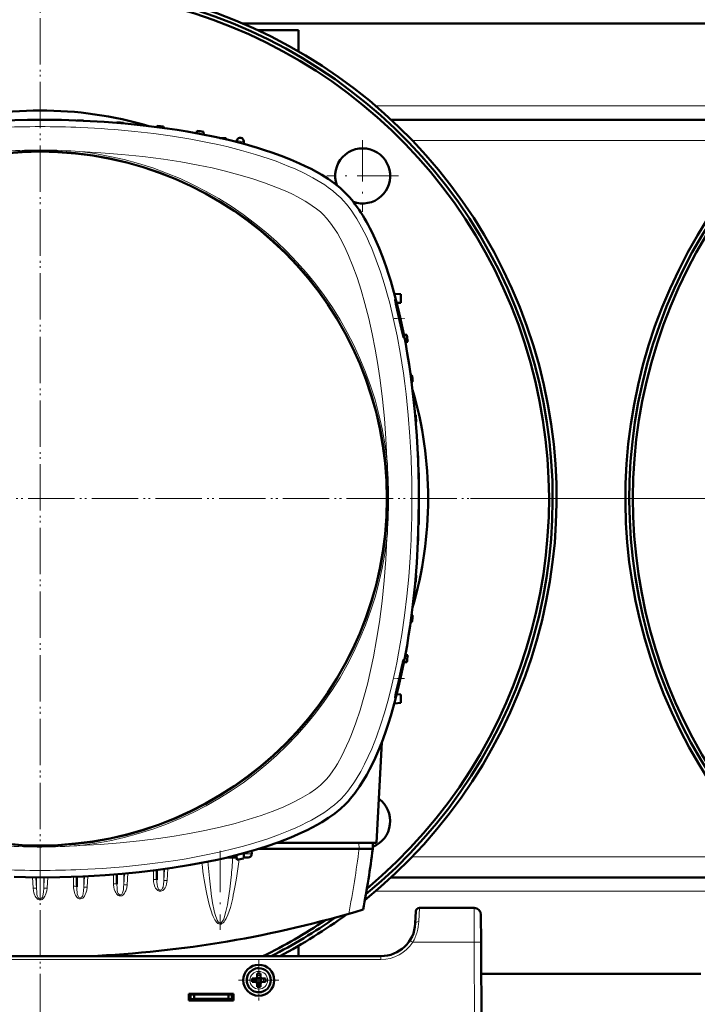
# Model space of a CAD drawing. Extents: x -1438 to 1837, y -1771 to 755.
# Tile 8 of 95: x -29 to 168, y -1483 to -1197. Entities that reach past the tile are written whole.
import ezdxf

# ---------------------------------------------------------------- set-up
doc = ezdxf.new("R2010")
doc.units = 0
doc.linetypes.add('DASHDOT', pattern=[18.5, 12, -3, 0.5, -3])

msp = doc.modelspace()

# ---------------------------------------------------------------- linework, layer by layer
at = {"color": 7, "linetype": 'DASHDOT', "lineweight": 18}
for p, q in [((-23.22, -1142.37), (-23.22, -1529.43)), ((-23.21, -1140.91), (-23.21, -1530.91)), ((70.47, -1231.81), (70.47, -1252.61)), ((80.87, -1242.21), (60.07, -1242.21)), ((171.79, -1335.91), (-218.21, -1335.91)), ((170.31, -1335.9), (-216.75, -1335.9)), ((491.79, -1335.91), (101.79, -1335.91)), ((490.31, -1335.9), (103.25, -1335.9)), ((29.08, -1438.19), (29.08, -1461.12))]:
    msp.add_line(p, q, dxfattribs=at)
at = {"color": 7, "lineweight": 50}
for p, q in [((238.02, -1197.9), (35.56, -1197.9)), ((40.05, -1199.9), (51.79, -1199.9)), ((51.79, -1206), (51.79, -1199.9)), ((-12.59, -1226.07), (-12.59, -1226.1)), ((-10.59, -1226.14), (-10.59, -1226.18)), ((194.82, -1225.9), (78.76, -1225.9)), ((-0.97, -1226.66), (-0.97, -1226.79)), ((1.03, -1226.8), (1.04, -1226.96)), ((10.66, -1227.67), (10.65, -1228.01)), ((12.66, -1227.88), (12.67, -1228.28)), ((22.28, -1229.1), (22.26, -1229.82)), ((24.28, -1229.39), (24.31, -1230.21)), ((30.78, -1231.2), (29.01, -1231.2)), ((30.78, -1231.2), (30.79, -1231.61)), ((33.86, -1232.36), (33.87, -1232.11)), ((35.94, -1232.12), (35.94, -1232.31)), ((35.96, -1232.91), (35.94, -1232.31)), ((79.69, -1276.42), (81.56, -1276.52)), ((81.56, -1276.52), (81.56, -1279.02)), ((80.39, -1279.08), (81.56, -1279.02)), ((83.29, -1288.4), (82.47, -1288.37)), ((83.58, -1290.4), (82.86, -1290.42)), ((84.8, -1300.02), (84.4, -1300.01)), ((85.01, -1302.02), (84.68, -1302.03)), ((85.88, -1311.65), (85.72, -1311.64)), ((86.02, -1313.65), (85.89, -1313.65)), ((86.54, -1323.27), (86.5, -1323.27)), ((86.61, -1325.27), (86.58, -1325.27)), ((86.78, -1328.4), (86.68, -1328.4)), ((86.78, -1328.4), (86.78, -1334.9)), ((86.78, -1334.9), (86.78, -1335.9)), ((86.78, -1335.9), (86.78, -1343.4)), ((86.78, -1343.4), (86.68, -1343.4)), ((86.61, -1346.52), (86.58, -1346.52)), ((86.54, -1348.52), (86.5, -1348.52)), ((86.02, -1358.15), (85.89, -1358.14)), ((85.88, -1360.15), (85.72, -1360.15)), ((84.4, -1371.79), (84.8, -1371.77)), ((85.01, -1369.77), (84.68, -1369.76)), ((83.29, -1383.4), (82.47, -1383.43)), ((83.58, -1381.4), (82.86, -1381.37)), ((79.69, -1395.37), (81.56, -1395.27)), ((80.39, -1392.71), (81.56, -1392.77)), ((81.56, -1395.27), (81.56, -1392.77)), ((76.04, -1406.61), (74.5, -1435.9)), ((69.43, -1437.6), (40.39, -1437.6)), ((74.5, -1435.9), (45.49, -1435.9)), ((69.43, -1437.6), (69.46, -1437.6)), ((69.46, -1437.6), (73.43, -1437.6)), ((73.39, -1435.9), (73.43, -1437.6)), ((31.18, -1440.1), (33.38, -1440.1)), ((33.88, -1440.1), (33.38, -1440.1)), ((33.86, -1439.44), (33.91, -1440.84)), ((35.96, -1438.88), (35.91, -1440.47)), ((37.18, -1440.1), (35.92, -1440.1)), ((38.23, -1438.24), (38.27, -1439.12)), ((10.69, -1443.78), (10.69, -1446.63)), ((-12.56, -1445.7), (-12.56, -1448.61)), ((-0.93, -1445), (-0.93, -1447.86)), ((194.8, -1445.9), (78.78, -1445.9)), ((102.82, -1454.79), (86.95, -1454.79)), ((85.95, -1455.73), (85.76, -1459.31)), ((104.82, -1456.77), (104.86, -1464.73)), ((51.79, -1468.79), (51.79, -1465.81)), ((105.29, -1546.79), (104.86, -1464.73)), ((75.78, -1468.79), (-122.2, -1468.79)), ((38.37, -1475.28), (39.3, -1475.28)), ((39.66, -1475.15), (39.65, -1475.13)), ((39.66, -1475.15), (39.66, -1476.42)), ((40.93, -1475.15), (39.66, -1475.15)), ((39.8, -1473.86), (39.8, -1474.78)), ((40.8, -1474.78), (40.8, -1473.86)), ((40.94, -1475.13), (40.93, -1475.15)), ((40.93, -1475.15), (40.93, -1476.42)), ((42.22, -1475.28), (41.3, -1475.28)), ((168.67, -1473.9), (104.91, -1473.9)), ((38.37, -1476.28), (39.3, -1476.28)), ((39.66, -1476.42), (39.65, -1476.43)), ((39.66, -1476.42), (40.93, -1476.42)), ((39.8, -1476.78), (39.8, -1477.7)), ((40.8, -1476.78), (40.8, -1477.7)), ((40.93, -1476.42), (40.94, -1476.43)), ((42.22, -1476.28), (41.3, -1476.28)), ((19.99, -1481.69), (19.99, -1479.69)), ((19.99, -1479.69), (32.99, -1479.69)), ((19.99, -1479.9), (32.99, -1479.9)), ((20.49, -1479.9), (20.49, -1481.34)), ((21.49, -1481.17), (21.49, -1479.9)), ((31.49, -1479.9), (31.49, -1481.17)), ((32.49, -1479.9), (32.49, -1481.34)), ((32.99, -1479.69), (32.99, -1481.69)), ((19.99, -1481.29), (20.49, -1481.29)), ((32.99, -1481.69), (19.99, -1481.69)), ((20.49, -1481.34), (21.49, -1481.17)), ((20.49, -1481.69), (20.49, -1481.34)), ((21.49, -1481.29), (20.83, -1481.29)), ((21.49, -1481.17), (31.49, -1481.17)), ((23.24, -1481.29), (21.49, -1481.29)), ((23.24, -1481.17), (23.24, -1481.29)), ((23.24, -1481.17), (23.24, -1481.29)), ((23.24, -1481.17), (23.24, -1481.29)), ((23.24, -1481.29), (23.24, -1481.17)), ((23.24, -1481.17), (23.24, -1481.29)), ((25.74, -1481.29), (25.74, -1481.17)), ((27.49, -1481.29), (25.74, -1481.29)), ((29.24, -1481.29), (27.49, -1481.29)), ((29.24, -1481.17), (29.24, -1481.29)), ((29.24, -1481.17), (29.24, -1481.29)), ((29.24, -1481.17), (29.24, -1481.29)), ((29.24, -1481.17), (29.24, -1481.29)), ((29.24, -1481.17), (29.24, -1481.29)), ((29.24, -1481.17), (29.24, -1481.29)), ((29.24, -1481.17), (29.24, -1481.29)), ((31.49, -1481.17), (32.49, -1481.34)), ((32.15, -1481.29), (31.49, -1481.29)), ((31.49, -1481.29), (31.49, -1481.69)), ((32.49, -1481.29), (32.99, -1481.29)), ((32.49, -1481.34), (32.49, -1481.69)), ((32.96, -1481.69), (32.97, -1481.29))]:
    msp.add_line(p, q, dxfattribs=at)
at = {"color": 7, "lineweight": 18}
for p, q in [((199.31, -1221.9), (74.27, -1221.9)), ((188.71, -1231.9), (84.87, -1231.9)), ((69.39, -1435.9), (69.43, -1437.6)), ((35.95, -1439.12), (38.27, -1439.12)), ((188.69, -1439.9), (84.89, -1439.9)), ((9.69, -1446.51), (9.69, -1443.91)), ((12.89, -1443.49), (12.69, -1446.85)), ((12.69, -1443.52), (12.69, -1446.85)), ((13.89, -1443.35), (13.68, -1446.8)), ((17.5, -1442.88), (17.11, -1442.93)), ((-25.43, -1445.89), (-25.24, -1449.05)), ((-24.44, -1445.9), (-24.25, -1449.11)), ((-24.25, -1445.9), (-24.25, -1449.11)), ((-23.24, -1452.15), (-23.25, -1445.9)), ((-23.19, -1452.15), (-23.19, -1445.9)), ((-22, -1445.9), (-22.18, -1449.11)), ((-22.18, -1445.9), (-22.18, -1449.11)), ((-21.01, -1445.89), (-21.19, -1449.05)), ((-13.56, -1448.48), (-13.56, -1445.73)), ((-10.37, -1445.6), (-10.56, -1448.85)), ((-10.56, -1445.61), (-10.56, -1448.85)), ((-9.38, -1445.56), (-9.57, -1448.8)), ((-1.93, -1447.74), (-1.93, -1445.08)), ((1.26, -1444.81), (1.07, -1448.1)), ((1.07, -1444.83), (1.07, -1448.1)), ((2.26, -1444.72), (2.06, -1448.05)), ((13.68, -1446.85), (13.68, -1446.8)), ((-23.24, -1452.15), (-23.19, -1452.15)), ((26.48, -1450.67), (26.46, -1450.51)), ((199.29, -1449.9), (74.29, -1449.9)), ((86.76, -1458.76), (86.95, -1454.79)), ((102.86, -1464.73), (102.82, -1454.79)), ((27.38, -1455.75), (27.34, -1455.58)), ((102.86, -1464.73), (85.03, -1464.73)), ((102.86, -1464.73), (103.29, -1546.79)), ((75.78, -1468.79), (75.78, -1469.78)), ((75.78, -1469.78), (-122.2, -1469.78)), ((40.27, -1473.21), (40.3, -1473.21)), ((37.72, -1475.8), (37.72, -1475.78)), ((42.87, -1475.76), (42.87, -1475.78)), ((40.32, -1478.35), (40.3, -1478.35))]:
    msp.add_line(p, q, dxfattribs=at)
at = {"color": 7, "linetype": 'DASHDOT', "lineweight": 18, "ltscale": 0.075502}
msp.add_line((79.65, -1283.6), (82.67, -1283.6), dxfattribs=at)
at = {"color": 7, "linetype": 'DASHDOT', "lineweight": 18, "ltscale": 0.003007}
msp.add_line((86.79, -1335.9), (86.67, -1335.9), dxfattribs=at)
at = {"color": 7, "linetype": 'DASHDOT', "lineweight": 18, "ltscale": 0.076287}
msp.add_line((82.67, -1388.2), (79.62, -1388.2), dxfattribs=at)
at = {"color": 7, "linetype": 'DASHDOT', "lineweight": 18, "ltscale": 0.089264}
msp.add_line((-23.21, -1469.08), (-23.21, -1465.51), dxfattribs=at)
at = {"color": 7, "linetype": 'DASHDOT', "lineweight": 18, "ltscale": 0.292502}
msp.add_line((40.3, -1469.93), (40.3, -1481.63), dxfattribs=at)
at = {"color": 7, "linetype": 'DASHDOT', "lineweight": 18, "ltscale": 0.2925}
msp.add_line((46.15, -1475.78), (34.45, -1475.78), dxfattribs=at)
at = {"color": 7, "linetype": 'DASHDOT', "lineweight": 18, "ltscale": 0.003525}
for p, q in [((21.49, -1481.16), (21.49, -1481.3)), ((27.49, -1481.16), (27.49, -1481.3))]:
    msp.add_line(p, q, dxfattribs=at)
at = {"color": 7, "lineweight": 50}
for points in [[(-23.22, -1225.9), (-16.97, -1225.97), (-10.76, -1226.17), (-4.59, -1226.52), (1.53, -1227), (7.59, -1227.63), (10.66, -1228.01), (13.71, -1228.42), (16.59, -1228.85), (19.45, -1229.32), (23.53, -1230.06), (27.54, -1230.88), (31.49, -1231.77)], [(31.49, -1231.77), (35.69, -1232.84), (39.89, -1234.04), (41.98, -1234.7), (44.06, -1235.39), (46.8, -1236.38), (49.5, -1237.44), (52.15, -1238.58)], [(52.15, -1238.58), (53.79, -1239.35), (55.47, -1240.19), (57.03, -1241.03), (58.6, -1241.93), (60.43, -1243.09), (62.21, -1244.34), (63.91, -1245.7), (64.73, -1246.42), (65.51, -1247.17)], [(74.1, -1260.53), (75.24, -1263.18), (76.3, -1265.88), (77.29, -1268.62), (77.98, -1270.7), (78.64, -1272.79), (79.84, -1276.99), (80.91, -1281.2)], [(79.92, -1278.1), (79.91, -1278.1), (79.91, -1278.1), (79.91, -1278.11), (79.91, -1278.13), (79.94, -1278.35)], [(82.19, -1287.51), (81.77, -1285.33), (81.24, -1282.92), (80.66, -1280.56), (80.18, -1278.83), (79.99, -1278.24), (79.93, -1278.11)], [(80.15, -1279.36), (81.21, -1284.06), (81.78, -1286.63), (82.25, -1288.66), (82.37, -1289.05), (82.39, -1289.09), (82.39, -1289.1), (82.4, -1289.1)], [(82.4, -1289.1), (82.4, -1289.1), (82.4, -1289.1), (82.4, -1289.09), (82.4, -1289.08), (82.41, -1289.05), (82.37, -1288.68)], [(86.78, -1335.9), (86.71, -1342.14), (86.51, -1348.36), (86.16, -1354.53), (85.68, -1360.65), (85.05, -1366.71), (84.67, -1369.78), (84.26, -1372.83), (83.83, -1375.71), (83.36, -1378.57), (82.62, -1382.64), (81.8, -1386.66), (80.91, -1390.6)], [(80.33, -1392.45), (80.75, -1390.92), (81.49, -1387.77), (82.02, -1385.18), (82.37, -1383.14), (82.41, -1382.75), (82.4, -1382.71), (82.4, -1382.7), (82.4, -1382.7), (82.4, -1382.7), (82.4, -1382.7)], [(82.4, -1382.7), (82.39, -1382.7), (82.39, -1382.7), (82.37, -1382.75), (82.26, -1383.11)], [(81.98, -1384.29), (80.96, -1388.84), (80.42, -1391.2), (80.04, -1392.95), (79.92, -1393.55), (79.91, -1393.68)], [(80.91, -1390.6), (79.84, -1394.81), (78.64, -1399.01), (77.98, -1401.1), (77.29, -1403.18), (76.3, -1405.92), (75.24, -1408.62), (74.1, -1411.26)], [(79.92, -1393.7), (79.92, -1393.7), (79.92, -1393.69), (79.94, -1393.67), (80.02, -1393.46)], [(74.1, -1411.26), (73.33, -1412.9), (72.49, -1414.59), (71.65, -1416.15), (70.75, -1417.71), (69.59, -1419.54), (68.34, -1421.33), (66.98, -1423.03), (66.26, -1423.84), (65.51, -1424.62)], [(65.51, -1424.62), (64.02, -1426.01), (62.36, -1427.34), (60.55, -1428.63), (58.59, -1429.87), (57.24, -1430.65), (55.84, -1431.42), (54.34, -1432.18), (52.8, -1432.92), (49.63, -1434.3), (46.12, -1435.67), (42.47, -1436.94), (38.68, -1438.11), (34.78, -1439.2), (30.79, -1440.19), (28.25, -1440.77), (25.68, -1441.31), (20.46, -1442.3), (15.15, -1443.16), (10.35, -1443.83), (5.51, -1444.39), (0.63, -1444.87), (-4.29, -1445.25), (-7.56, -1445.46), (-10.83, -1445.62), (-14.17, -1445.75), (-17.51, -1445.84), (-24.15, -1445.9), (-30.76, -1445.8)]]:
    msp.add_lwpolyline(points, dxfattribs=at)
at = {"color": 7, "lineweight": 18}
for points in [[(64.09, -1248.59), (63, -1247.56), (61.8, -1246.55), (60.49, -1245.57), (59.44, -1244.84), (58.34, -1244.13), (56, -1242.75), (53.49, -1241.43), (50.83, -1240.19), (49.06, -1239.43), (47.23, -1238.69), (45.32, -1237.97), (43.36, -1237.27), (39.37, -1235.98), (35.23, -1234.79), (30.98, -1233.71), (28.43, -1233.12), (25.85, -1232.57), (20.6, -1231.56), (15.26, -1230.68), (9.83, -1229.92), (4.34, -1229.29)], [(51.5, -1248.27), (50.08, -1247.55), (48.6, -1246.86), (46.96, -1246.14), (45.28, -1245.45), (41.92, -1244.18), (38.27, -1242.96), (34.51, -1241.85), (30.65, -1240.83), (26.71, -1239.91), (22.71, -1239.07), (17.68, -1238.15), (12.59, -1237.36), (9.6, -1236.95), (6.6, -1236.58), (0.55, -1235.96), (-5.54, -1235.48), (-11.66, -1235.15)], [(59.14, -1253.54), (58.19, -1252.66), (57.09, -1251.77), (55.85, -1250.87), (54.85, -1250.2), (53.78, -1249.54), (51.5, -1248.27)], [(84.52, -1324.04), (84.19, -1317.86), (83.71, -1311.7), (83.09, -1305.58), (82.71, -1302.51), (82.3, -1299.45), (81.85, -1296.47), (81.37, -1293.5), (80.48, -1288.65), (79.47, -1283.87), (78.34, -1279.17), (77.71, -1276.8), (77.04, -1274.46), (76.37, -1272.24), (75.66, -1270.06), (74.44, -1266.63), (73.12, -1263.3), (72.4, -1261.63), (71.64, -1260), (70.91, -1258.51), (70.14, -1257.06), (68.77, -1254.68), (68.04, -1253.54), (67.29, -1252.44), (66.53, -1251.41), (65.76, -1250.43), (64.93, -1249.48), (64.09, -1248.59)], [(77.53, -1324.34), (77.22, -1318.47), (76.77, -1312.61), (76.21, -1307.04), (75.52, -1301.5), (74.85, -1296.98), (74.09, -1292.5), (73.23, -1288.08), (72.23, -1283.63), (71.13, -1279.26), (70.03, -1275.43), (68.83, -1271.69), (67.65, -1268.45), (66.38, -1265.34), (65.18, -1262.72), (63.92, -1260.26), (63.12, -1258.86), (62.3, -1257.55), (61.15, -1255.9), (60, -1254.46), (59.14, -1253.54)], [(64.09, -1423.21), (65.15, -1422.08), (66.17, -1420.85), (67.17, -1419.53), (67.89, -1418.49), (68.59, -1417.4), (69.93, -1415.12), (71.04, -1413.02), (72.09, -1410.83), (73.09, -1408.57), (73.8, -1406.83), (74.48, -1405.07), (75.76, -1401.44), (76.8, -1398.14), (77.77, -1394.77), (78.66, -1391.35), (79.27, -1388.83), (79.83, -1386.28), (80.4, -1383.56), (80.92, -1380.82), (81.85, -1375.35), (82.64, -1369.82), (83.3, -1364.24), (83.84, -1358.63), (84.25, -1353), (84.52, -1347.75)], [(64.41, -1410.62), (65.13, -1409.19), (65.82, -1407.71), (66.54, -1406.08), (67.24, -1404.4), (68.5, -1401.03), (69.72, -1397.38), (70.83, -1393.62), (71.85, -1389.76), (72.77, -1385.82), (73.61, -1381.83), (74.53, -1376.8), (75.32, -1371.71), (75.73, -1368.72), (76.1, -1365.71), (76.72, -1359.66), (77.2, -1353.57), (77.53, -1347.45)], [(59.14, -1418.26), (60.02, -1417.31), (60.91, -1416.2), (61.81, -1414.97), (62.48, -1413.96), (63.14, -1412.9), (64.41, -1410.62)], [(-11.66, -1436.65), (-5.78, -1436.33), (0.07, -1435.88), (5.64, -1435.32), (11.18, -1434.64), (15.7, -1433.97), (20.18, -1433.2), (24.6, -1432.34), (29.05, -1431.35), (33.42, -1430.24), (37.26, -1429.14), (40.99, -1427.94), (44.23, -1426.76), (47.34, -1425.49), (49.96, -1424.3), (52.42, -1423.03), (53.82, -1422.23), (55.13, -1421.42), (56.78, -1420.27), (58.22, -1419.12), (59.14, -1418.26)], [(-11.36, -1443.64), (-5.18, -1443.3), (0.98, -1442.83), (7.1, -1442.2), (10.17, -1441.83), (13.23, -1441.41), (16.21, -1440.97), (19.18, -1440.49), (24.03, -1439.6), (28.81, -1438.59), (33.52, -1437.45), (35.88, -1436.82), (38.22, -1436.16), (40.44, -1435.48), (42.62, -1434.78), (46.05, -1433.56), (49.38, -1432.23), (51.05, -1431.51), (52.68, -1430.76), (54.17, -1430.02), (55.62, -1429.26), (58, -1427.88), (59.15, -1427.15), (60.25, -1426.4), (61.27, -1425.65), (62.25, -1424.87), (63.2, -1424.05), (64.09, -1423.21)], [(19.42, -1442.48), (19.11, -1442.57), (18.47, -1442.72), (17.5, -1442.88)], [(26.46, -1450.51), (25.94, -1446.14), (25.51, -1441.34)], [(9.69, -1446.51), (9.75, -1447.24), (9.9, -1447.95), (10.15, -1448.64), (10.34, -1449), (10.58, -1449.34), (10.77, -1449.53), (10.98, -1449.71), (11.18, -1449.82), (11.4, -1449.9), (11.62, -1449.94), (11.84, -1449.93)], [(10.69, -1446.63), (10.71, -1447.24), (10.78, -1448.07), (10.85, -1448.5), (10.97, -1448.93), (11.06, -1449.13), (11.21, -1449.35), (11.41, -1449.51), (11.57, -1449.58), (11.74, -1449.59), (11.94, -1449.53), (12.12, -1449.41), (12.25, -1449.24), (12.36, -1449.05), (12.48, -1448.72), (12.54, -1448.49), (12.61, -1448.03), (12.69, -1446.85)], [(12.69, -1446.85), (12.71, -1446.84), (12.8, -1446.82), (12.95, -1446.8), (13.32, -1446.79), (13.68, -1446.8)], [(32.25, -1445.88), (31.86, -1449.36), (31.41, -1452.49), (31.18, -1453.86)], [(-23.95, -1452.2), (-24.21, -1451.96), (-24.43, -1451.69), (-24.61, -1451.38), (-24.82, -1450.95), (-25.01, -1450.41), (-25.14, -1449.86), (-25.24, -1449.05)], [(-24.25, -1449.11), (-24.27, -1449.09), (-24.36, -1449.07), (-24.55, -1449.05), (-25.24, -1449.05)], [(-23.24, -1452.15), (-23.41, -1452.13), (-23.57, -1452.05), (-23.74, -1451.89), (-23.87, -1451.7), (-23.96, -1451.48), (-24.04, -1451.25), (-24.13, -1450.77), (-24.2, -1450.07), (-24.25, -1449.11)], [(-23.19, -1452.15), (-23.02, -1452.13), (-22.86, -1452.05), (-22.7, -1451.89), (-22.57, -1451.7), (-22.47, -1451.48), (-22.4, -1451.25), (-22.31, -1450.77), (-22.23, -1450.07), (-22.18, -1449.11)], [(-22.49, -1452.2), (-22.22, -1451.96), (-22, -1451.69), (-21.82, -1451.38), (-21.61, -1450.95), (-21.43, -1450.41), (-21.29, -1449.86), (-21.19, -1449.05)], [(-22.18, -1449.11), (-22.16, -1449.09), (-22.07, -1449.07), (-21.89, -1449.05), (-21.19, -1449.05)], [(-9.57, -1448.8), (-9.68, -1449.65), (-9.91, -1450.48), (-10.1, -1450.92), (-10.34, -1451.35), (-10.65, -1451.73), (-10.85, -1451.91), (-11.08, -1452.05), (-11.45, -1452.15), (-11.84, -1452.12), (-12.05, -1452.04), (-12.24, -1451.93), (-12.57, -1451.62), (-12.77, -1451.35), (-12.94, -1451.07), (-13.13, -1450.68), (-13.27, -1450.28), (-13.47, -1449.46), (-13.54, -1448.97), (-13.56, -1448.48)], [(-12.26, -1451.22), (-12.41, -1450.67), (-12.45, -1450.39), (-12.54, -1449.36), (-12.56, -1448.61)], [(-10.56, -1448.85), (-10.6, -1449.74), (-10.71, -1450.68)], [(-10.56, -1448.85), (-10.55, -1448.84), (-10.51, -1448.83), (-10.29, -1448.8), (-10.06, -1448.79), (-9.57, -1448.8)], [(-1.93, -1447.74), (-1.92, -1448.1), (-1.84, -1448.74), (-1.69, -1449.37), (-1.44, -1450.03), (-1.27, -1450.35), (-1.07, -1450.65), (-0.84, -1450.91), (-0.55, -1451.13), (-0.23, -1451.28), (0.14, -1451.31), (0.5, -1451.23), (0.83, -1451.03), (1.11, -1450.76), (1.34, -1450.45), (1.53, -1450.12), (1.68, -1449.77), (1.93, -1448.96), (2.06, -1448.09), (2.06, -1448.05)], [(-0.93, -1447.86), (-0.88, -1449.05), (-0.8, -1449.7), (-0.7, -1450.17), (-0.62, -1450.39), (-0.51, -1450.61), (-0.37, -1450.8), (-0.18, -1450.94), (-0.02, -1450.99), (0.15, -1450.99), (0.35, -1450.92), (0.51, -1450.79), (0.65, -1450.61), (0.75, -1450.41), (0.85, -1450.12), (0.97, -1449.52), (1.05, -1448.44), (1.07, -1448.1)], [(1.07, -1448.1), (1.09, -1448.09), (1.18, -1448.06), (1.33, -1448.05), (2.06, -1448.05)], [(12.44, -1449.68), (12.8, -1449.34), (13.08, -1448.94), (13.35, -1448.37), (13.54, -1447.77), (13.63, -1447.31), (13.68, -1446.85)], [(-23.22, -1452.44), (-23.53, -1452.41), (-23.81, -1452.29), (-23.95, -1452.2)], [(-23.22, -1452.44), (-22.91, -1452.41), (-22.62, -1452.29), (-22.49, -1452.2)], [(-11.73, -1451.83), (-11.93, -1451.71), (-12.1, -1451.53), (-12.26, -1451.22)], [(-11.07, -1451.6), (-11.24, -1451.76), (-11.45, -1451.85), (-11.59, -1451.86), (-11.73, -1451.83)], [(-10.71, -1450.68), (-10.82, -1451.11), (-10.9, -1451.32), (-11.07, -1451.6)], [(26.52, -1455.87), (26.01, -1454.2), (25.58, -1452.51), (25.2, -1450.8)], [(27.34, -1455.58), (26.89, -1453.32), (26.48, -1450.67)], [(32.34, -1453.53), (32.04, -1454.62), (31.7, -1455.7), (31.31, -1456.77), (30.84, -1457.82), (30.45, -1458.48), (30.21, -1458.8), (29.94, -1459.09), (29.61, -1459.34), (29.34, -1459.46), (28.99, -1459.49), (28.65, -1459.39), (28.43, -1459.26), (28.23, -1459.11), (28.02, -1458.88), (27.82, -1458.63), (27.58, -1458.27), (27.37, -1457.9), (27.05, -1457.24), (26.77, -1456.56), (26.52, -1455.87)], [(31.18, -1453.86), (30.76, -1455.84), (30.47, -1456.92), (30.32, -1457.4), (30.01, -1458.2), (29.69, -1458.77), (29.48, -1459.02), (29.26, -1459.16), (29.11, -1459.2), (28.97, -1459.18), (28.76, -1459.08), (28.54, -1458.86), (28.23, -1458.36), (28.07, -1458.01)], [(28.07, -1458.01), (27.72, -1457.02), (27.38, -1455.75)]]:
    msp.add_lwpolyline(points, dxfattribs=at)
msp.add_circle((-23.22, -1335.9), 101, dxfattribs=at)
at = {"color": 7, "lineweight": 50}
for centre, radius in [((-23.22, -1335.9), 100.74), ((40.3, -1475.78), 4.5)]:
    msp.add_circle(centre, radius, dxfattribs=at)
for centre, radius, start, end in [((-23.21, -1335.91), 150, 308.9754, 231.0147), ((296.79, -1335.91), 150, 308.9754, 231.0147), ((-23.22, -1335.9), 148.87, 309.4826, 230.5172), ((-23.22, -1335.9), 147.82, 309.9547, 230.0451), ((296.78, -1335.9), 148.87, 309.4826, 230.5172), ((296.78, -1335.9), 147.82, 309.9547, 230.0451), ((-23.22, -1335.9), 112.7, 73.714, 106.286), ((-23.22, -1550.9), 325, 89.8237, 90.1763), ((-23.22, -1550.9), 325, 87.7737, 88.1265), ((-23.22, -1550.9), 325, 85.7209, 86.0744), ((-23.22, -1550.9), 325, 83.6625, 84.0172), ((-23.22, -1550.9), 325, 81.5959, 81.9522), ((34.87, -1232.15), 1, 116.6987, 178), ((34.87, -1232.15), 1, 79.6727, 116.6987), ((-23.22, -1550.9), 325, 79.6601, 79.6727), ((34.94, -1232.16), 1, 2, 79.6601), ((70.47, -1242.21), 8, 73.6479, 199.7036), ((70.47, -1242.21), 8, 250.2965, 73.6479), ((79.9, -1278.12), 0.03, 20.9032, 64.4524), ((106.46, -1273.36), 26.98, 190.6516, 192.8383), ((52.63, -1292.79), 30.02, 7.8714, 10.1339), ((-238.22, -1335.9), 325, 8.0479, 8.4041), ((-238.22, -1335.9), 325, 5.9829, 6.3375), ((-23.22, -1335.9), 112.7, 343.714, 16.286), ((-238.22, -1335.9), 325, 3.9256, 4.2791), ((-238.22, -1335.9), 325, 1.8735, 2.2263), ((-238.22, -1335.9), 325, 359.8237, 0.1763), ((-238.22, -1335.9), 325, 357.7737, 358.1265), ((-238.22, -1335.9), 325, 355.7209, 356.0744), ((-238.22, -1335.9), 325, 353.6625, 354.0172), ((126.74, -1394.3), 45.87, 165.8814, 167.3994), ((-238.22, -1335.9), 325, 351.5959, 351.9522), ((60.19, -1386.85), 20.9, 341.5709, 344.4634), ((79.93, -1393.68), 0.0181, 165.2469, 232.7118), ((70.47, -1429.59), 8, 291.5866, 54.0286), ((-248.86, -1395.7), 325, 349.4417, 352.5926), ((-23.22, -1120.9), 325, 280.1234, 280.4818), ((-23.22, -1144.1), 325, 272.5126, 286.7861), ((86.95, -1455.79), 1, 90, 177), ((102.82, -1456.79), 2, 0.3, 90), ((-23.22, -1335.9), 148.87, 296.7919, 305.1791), ((-23.21, -1335.91), 150, 297.6423, 306.3706), ((-23.22, -1335.9), 147.82, 295.9747, 304.0393), ((75.78, -1458.79), 10, 270, 357.0001), ((40.3, -1475.78), 3.5, 90.5294, 270.5294), ((40.3, -1475.78), 3.5, 270.5294, 90.5294), ((55.47, -1475.78), 17.1, 178.3267, 180.0022), ((39.3, -1474.78), 0.5, 270, 360), ((40.29, -1490.95), 17.1, 89.9978, 91.6733), ((40.3, -1490.95), 17.1, 88.3267, 90.0022), ((41.3, -1474.78), 0.5, 180, 270), ((25.12, -1475.78), 17.1, 359.9978, 1.6733), ((55.5, -1475.78), 17.14, 179.9996, 181.6715), ((39.3, -1476.78), 0.5, 0, 90), ((40.3, -1460.57), 17.13, 268.3286, 271.6729), ((41.3, -1476.78), 0.5, 90, 180), ((25.09, -1475.78), 17.14, 358.3285, 0.0004)]:
    msp.add_arc(centre, radius, start, end, dxfattribs=at)
at = {"color": 7, "lineweight": 18}
for centre, radius, start, end in [((-23.22, -1506.36), 278.46, 87.5597, 92.4395), ((-22.43, -1489.97), 262.04, 84.1371, 87.5794), ((-23.22, -1550.94), 324.07, 79.4816, 79.8505), ((-23.22, -1382.2), 147.51, 85.5067, 93.8371), ((-23.22, -1335.9), 101.41, 6.5424, 83.4568), ((-69.53, -1335.9), 147.52, 355.507, 4.4923), ((-193.68, -1335.9), 278.46, 357.5597, 2.4396), ((-23.22, -1335.9), 101.41, 276.5424, 353.4568), ((-23.22, -1289.59), 147.51, 265.5067, 273.8371), ((-23.21, -1289.77), 147.33, 273.8374, 274.4937), ((-248.86, -1396.19), 321, 349.1719, 352.5876), ((-185.25, -1424.15), 218.59, 354.2939, 355.8148), ((-121.48, -1422.1), 157.13, 351.189, 353.1941), ((-23.22, -1165.43), 278.46, 267.5597, 272.4396), ((-23.22, -1119.73), 325.7, 276.7434, 277.1126), ((-20.87, -1452.11), 2.37, 180.966, 188.0005), ((-25.56, -1452.11), 2.37, 351.9995, 359.034), ((11.63, -1448.59), 1.36, 278.9694, 306.4815), ((73.25, -1458.12), 13.53, 344.6596, 357.2824), ((73.75, -1458.24), 13.01, 330.0886, 344.6192), ((75.77, -1458.78), 11, 270.0069, 327.2297), ((50.32, -1518.13), 63.69, 56.9791, 57.8765), ((40.3, -1475.78), 2.57, 90.5294, 180), ((40.3, -1475.78), 2.57, 0.5294, 90), ((40.3, -1475.78), 2.57, 180.5294, 270), ((40.3, -1475.78), 2.57, 270.5294, 360)]:
    msp.add_arc(centre, radius, start, end, dxfattribs=at)
at = {"color": 7, "lineweight": 50}
for centre, major_axis, ratio, start_param, end_param in [((-21.32, -1258.91), (96.68, -0.73), 0.341319, 1.592988, 2.19875), ((56.12, -1333.13), (0.42, -90.71), 0.335977, 2.496911, 2.814667), ((53.78, -1337.79), (-0.73, -96.68), 0.341319, 1.592988, 2.198749), ((37.11, -1439.1), (1.14, -0.23), 0.853683, 4.943675, 6.488291)]:
    msp.add_ellipse(centre, major_axis=major_axis, ratio=ratio, start_param=start_param, end_param=end_param, dxfattribs=at)
at = {"color": 7, "lineweight": 18}
for centre, major_axis, ratio, start_param, end_param in [((33.38, -1439.1), (0, 1), 0.866025, 3.141593, 3.752802), ((9.69, -1443.89), (1, 0), 0.121869, 0.029596, 0.678029), ((28.78, -1398.54), (0.24, -60.87), 0.121427, 5.499933, 5.744375), ((9.69, -1446.63), (1, 0), 0.121869, 0, 1.570796), ((29.19, -1396.8), (-0.1, -62.68), 0.121204, 0.439156, 0.663903), ((-13.56, -1448.61), (1, 0), 0.121869, 0, 1.570796), ((-1.93, -1447.86), (1, 0), 0.121869, 0, 1.570797), ((86.76, -1459.36), (0.999, -0.053), 0.602236, 1.602683, 3.141439), ((102.86, -1464.74), (-2, -0.01), 0.005236, 3.141593, 4.712362)]:
    msp.add_ellipse(centre, major_axis=major_axis, ratio=ratio, start_param=start_param, end_param=end_param, dxfattribs=at)

doc.saveas('drawing.dxf')
